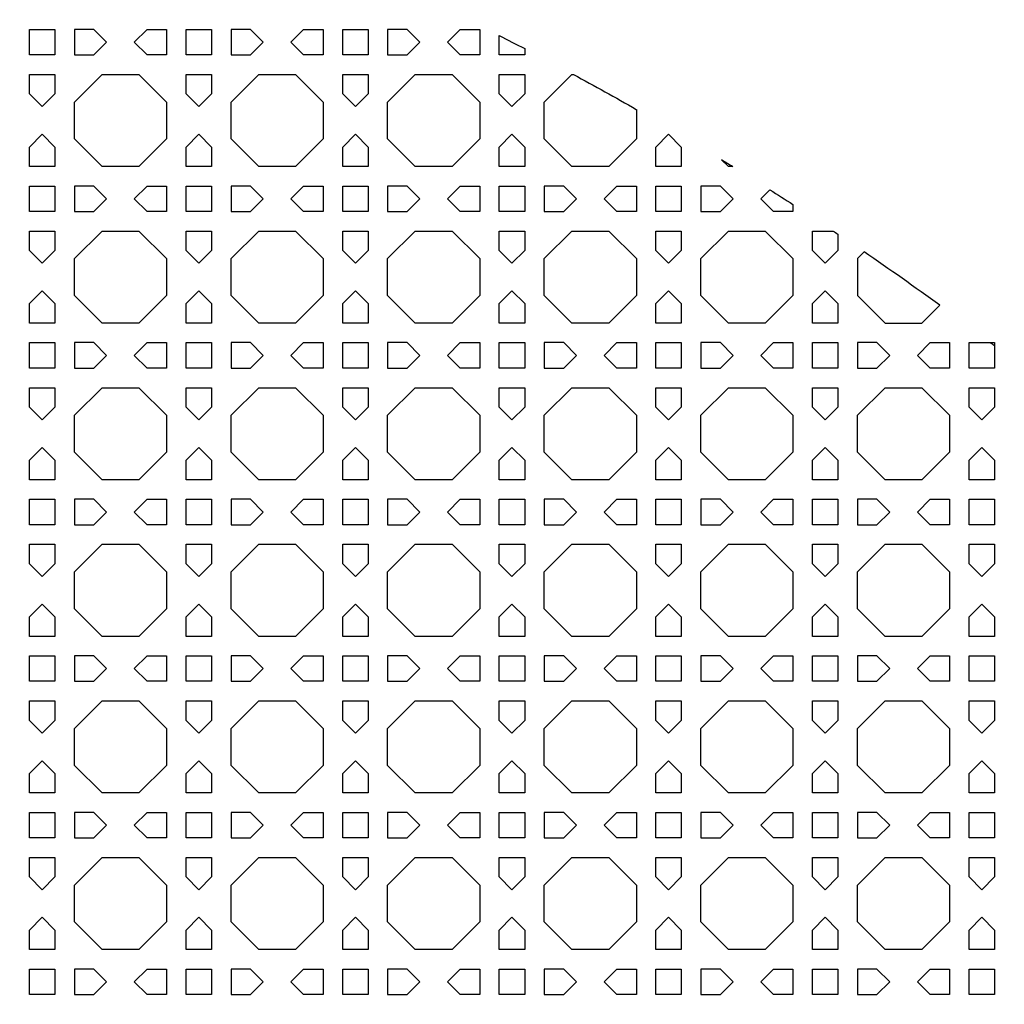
# Model space of a CAD drawing. Header units: millimetres. Extents: x 1204 to 5247, y 17 to 1217.
# Tile 51 of 53: x 4800 to 4951, y 914 to 1065. Entities that reach past the tile are written whole.
import ezdxf

# ---------------------------------------------------------------- set-up
doc = ezdxf.new("R2010")
doc.units = ezdxf.units.MM
doc.header["$LTSCALE"] = 50
doc.layers.add('PATTERN', color=252, linetype='Continuous', true_color=0x696969)
doc.layers.add('PERIMETRO', color=7, linetype='Continuous', true_color=0x000000)

msp = doc.modelspace()

# ---------------------------------------------------------------- linework, layer by layer
at = {"layer": 'PATTERN'}
for points in [[(4801.08, 1059.85), (4801.08, 1063.76), (4804.99, 1063.76), (4804.99, 1059.85)], [(4807.99, 1059.85), (4810.98, 1059.85), (4812.93, 1061.81), (4810.98, 1063.76), (4807.99, 1063.76)], [(4819.13, 1063.76), (4822.12, 1063.76), (4822.12, 1059.85), (4819.13, 1059.85), (4817.18, 1061.81)], [(4829.03, 1063.76), (4829.03, 1059.85), (4825.12, 1059.85), (4825.12, 1063.76)], [(4832.03, 1059.85), (4835.02, 1059.85), (4836.98, 1061.81), (4835.02, 1063.76), (4832.03, 1063.76)], [(4843.17, 1063.76), (4846.17, 1063.76), (4846.17, 1059.85), (4843.17, 1059.85), (4841.22, 1061.81)], [(4853.07, 1063.76), (4853.07, 1059.85), (4849.17, 1059.85), (4849.17, 1063.76)], [(4856.07, 1059.85), (4859.06, 1059.85), (4861.02, 1061.81), (4859.06, 1063.76), (4856.07, 1063.76)], [(4867.21, 1063.76), (4870.21, 1063.76), (4870.21, 1059.85), (4867.21, 1059.85), (4865.26, 1061.81)], [(4801.08, 1053.86), (4801.08, 1056.85), (4804.99, 1056.85), (4804.99, 1053.86), (4803.04, 1051.91)], [(4817.89, 1056.85), (4822.12, 1052.62), (4822.12, 1046.96), (4817.89, 1042.72), (4812.22, 1042.72), (4807.99, 1046.96), (4807.99, 1052.62), (4812.22, 1056.85)], [(4825.12, 1053.86), (4825.12, 1056.85), (4829.03, 1056.85), (4829.03, 1053.86), (4827.08, 1051.91)], [(4841.93, 1056.85), (4846.17, 1052.62), (4846.17, 1046.96), (4841.93, 1042.72), (4836.27, 1042.72), (4832.03, 1046.96), (4832.03, 1052.62), (4836.27, 1056.85)], [(4849.17, 1053.86), (4849.17, 1056.85), (4853.07, 1056.85), (4853.07, 1053.86), (4851.12, 1051.91)], [(4865.97, 1056.85), (4870.21, 1052.62), (4870.21, 1046.96), (4865.97, 1042.72), (4860.31, 1042.72), (4856.07, 1046.96), (4856.07, 1052.62), (4860.31, 1056.85)], [(4873.21, 1053.86), (4873.21, 1056.85), (4877.11, 1056.85), (4877.11, 1053.86), (4875.16, 1051.91)], [(4804.99, 1045.71), (4804.99, 1042.72), (4801.08, 1042.72), (4801.08, 1045.71), (4803.04, 1047.67)], [(4829.03, 1045.71), (4829.03, 1042.72), (4825.12, 1042.72), (4825.12, 1045.71), (4827.08, 1047.67)], [(4853.07, 1045.71), (4853.07, 1042.72), (4849.17, 1042.72), (4849.17, 1045.71), (4851.12, 1047.67)], [(4877.11, 1045.71), (4877.11, 1042.72), (4873.21, 1042.72), (4873.21, 1045.71), (4875.16, 1047.67)], [(4901.15, 1045.71), (4901.15, 1042.72), (4897.25, 1042.72), (4897.25, 1045.71), (4899.2, 1047.67)], [(4801.08, 1035.81), (4801.08, 1039.72), (4804.99, 1039.72), (4804.99, 1035.81)], [(4807.99, 1035.81), (4810.98, 1035.81), (4812.93, 1037.77), (4810.98, 1039.72), (4807.99, 1039.72)], [(4819.13, 1039.72), (4822.12, 1039.72), (4822.12, 1035.81), (4819.13, 1035.81), (4817.18, 1037.77)], [(4829.03, 1039.72), (4829.03, 1035.81), (4825.12, 1035.81), (4825.12, 1039.72)], [(4832.03, 1035.81), (4835.02, 1035.81), (4836.98, 1037.77), (4835.02, 1039.72), (4832.03, 1039.72)], [(4843.17, 1039.72), (4846.17, 1039.72), (4846.17, 1035.81), (4843.17, 1035.81), (4841.22, 1037.77)], [(4853.07, 1039.72), (4853.07, 1035.81), (4849.17, 1035.81), (4849.17, 1039.72)], [(4856.07, 1035.81), (4859.06, 1035.81), (4861.02, 1037.77), (4859.06, 1039.72), (4856.07, 1039.72)], [(4867.21, 1039.72), (4870.21, 1039.72), (4870.21, 1035.81), (4867.21, 1035.81), (4865.26, 1037.77)], [(4877.11, 1039.72), (4877.11, 1035.81), (4873.21, 1035.81), (4873.21, 1039.72)], [(4880.11, 1035.81), (4883.11, 1035.81), (4885.06, 1037.77), (4883.11, 1039.72), (4880.11, 1039.72)], [(4891.26, 1039.72), (4894.25, 1039.72), (4894.25, 1035.81), (4891.26, 1035.81), (4889.3, 1037.77)], [(4901.15, 1039.72), (4901.15, 1035.81), (4897.25, 1035.81), (4897.25, 1039.72)], [(4904.15, 1035.81), (4907.15, 1035.81), (4909.1, 1037.77), (4907.15, 1039.72), (4904.15, 1039.72)], [(4801.08, 1029.82), (4801.08, 1032.81), (4804.99, 1032.81), (4804.99, 1029.82), (4803.04, 1027.87)], [(4817.89, 1032.81), (4822.12, 1028.58), (4822.12, 1022.91), (4817.89, 1018.68), (4812.22, 1018.68), (4807.99, 1022.91), (4807.99, 1028.58), (4812.22, 1032.81)], [(4825.12, 1029.82), (4825.12, 1032.81), (4829.03, 1032.81), (4829.03, 1029.82), (4827.08, 1027.87)], [(4841.93, 1032.81), (4846.17, 1028.58), (4846.17, 1022.91), (4841.93, 1018.68), (4836.27, 1018.68), (4832.03, 1022.91), (4832.03, 1028.58), (4836.27, 1032.81)], [(4849.17, 1029.82), (4849.17, 1032.81), (4853.07, 1032.81), (4853.07, 1029.82), (4851.12, 1027.87)], [(4865.97, 1032.81), (4870.21, 1028.58), (4870.21, 1022.91), (4865.97, 1018.68), (4860.31, 1018.68), (4856.07, 1022.91), (4856.07, 1028.58), (4860.31, 1032.81)], [(4873.21, 1029.82), (4873.21, 1032.81), (4877.11, 1032.81), (4877.11, 1029.82), (4875.16, 1027.87)], [(4890.01, 1032.81), (4894.25, 1028.58), (4894.25, 1022.91), (4890.01, 1018.68), (4884.35, 1018.68), (4880.11, 1022.91), (4880.11, 1028.58), (4884.35, 1032.81)], [(4897.25, 1029.82), (4897.25, 1032.81), (4901.15, 1032.81), (4901.15, 1029.82), (4899.2, 1027.87)], [(4914.05, 1032.81), (4918.29, 1028.58), (4918.29, 1022.91), (4914.05, 1018.68), (4908.39, 1018.68), (4904.15, 1022.91), (4904.15, 1028.58), (4908.39, 1032.81)], [(4804.99, 1021.67), (4804.99, 1018.68), (4801.08, 1018.68), (4801.08, 1021.67), (4803.04, 1023.62)], [(4829.03, 1021.67), (4829.03, 1018.68), (4825.12, 1018.68), (4825.12, 1021.67), (4827.08, 1023.62)], [(4853.07, 1021.67), (4853.07, 1018.68), (4849.17, 1018.68), (4849.17, 1021.67), (4851.12, 1023.62)], [(4877.11, 1021.67), (4877.11, 1018.68), (4873.21, 1018.68), (4873.21, 1021.67), (4875.16, 1023.62)], [(4901.15, 1021.67), (4901.15, 1018.68), (4897.25, 1018.68), (4897.25, 1021.67), (4899.2, 1023.62)], [(4925.2, 1021.67), (4925.2, 1018.68), (4921.29, 1018.68), (4921.29, 1021.67), (4923.24, 1023.62)], [(4801.08, 1011.77), (4801.08, 1015.68), (4804.99, 1015.68), (4804.99, 1011.77)], [(4807.99, 1011.77), (4810.98, 1011.77), (4812.93, 1013.72), (4810.98, 1015.68), (4807.99, 1015.68)], [(4819.13, 1015.68), (4822.12, 1015.68), (4822.12, 1011.77), (4819.13, 1011.77), (4817.18, 1013.72)], [(4829.03, 1015.68), (4829.03, 1011.77), (4825.12, 1011.77), (4825.12, 1015.68)], [(4832.03, 1011.77), (4835.02, 1011.77), (4836.98, 1013.72), (4835.02, 1015.68), (4832.03, 1015.68)], [(4843.17, 1015.68), (4846.17, 1015.68), (4846.17, 1011.77), (4843.17, 1011.77), (4841.22, 1013.72)], [(4853.07, 1015.68), (4853.07, 1011.77), (4849.17, 1011.77), (4849.17, 1015.68)], [(4856.07, 1011.77), (4859.06, 1011.77), (4861.02, 1013.72), (4859.06, 1015.68), (4856.07, 1015.68)], [(4867.21, 1015.68), (4870.21, 1015.68), (4870.21, 1011.77), (4867.21, 1011.77), (4865.26, 1013.72)], [(4877.11, 1015.68), (4877.11, 1011.77), (4873.21, 1011.77), (4873.21, 1015.68)], [(4880.11, 1011.77), (4883.11, 1011.77), (4885.06, 1013.72), (4883.11, 1015.68), (4880.11, 1015.68)], [(4891.26, 1015.68), (4894.25, 1015.68), (4894.25, 1011.77), (4891.26, 1011.77), (4889.3, 1013.72)], [(4901.15, 1015.68), (4901.15, 1011.77), (4897.25, 1011.77), (4897.25, 1015.68)], [(4904.15, 1011.77), (4907.15, 1011.77), (4909.1, 1013.72), (4907.15, 1015.68), (4904.15, 1015.68)], [(4915.3, 1015.68), (4918.29, 1015.68), (4918.29, 1011.77), (4915.3, 1011.77), (4913.34, 1013.72)], [(4925.2, 1011.77), (4921.29, 1011.77), (4921.29, 1015.68), (4925.2, 1015.68)], [(4928.2, 1011.77), (4931.19, 1011.77), (4933.14, 1013.72), (4931.19, 1015.68), (4928.2, 1015.68)], [(4939.34, 1015.68), (4942.33, 1015.68), (4942.33, 1011.77), (4939.34, 1011.77), (4937.39, 1013.72)], [(4945.33, 1015.68), (4949.24, 1015.68), (4949.24, 1011.77), (4945.33, 1011.77)], [(4801.08, 1005.78), (4801.08, 1008.77), (4804.99, 1008.77), (4804.99, 1005.78), (4803.04, 1003.83)], [(4817.89, 1008.77), (4822.12, 1004.54), (4822.12, 998.87), (4817.89, 994.64), (4812.22, 994.64), (4807.99, 998.87), (4807.99, 1004.54), (4812.22, 1008.77)], [(4825.12, 1005.78), (4825.12, 1008.77), (4829.03, 1008.77), (4829.03, 1005.78), (4827.08, 1003.83)], [(4841.93, 1008.77), (4846.17, 1004.54), (4846.17, 998.87), (4841.93, 994.64), (4836.27, 994.64), (4832.03, 998.87), (4832.03, 1004.54), (4836.27, 1008.77)], [(4849.17, 1005.78), (4849.17, 1008.77), (4853.07, 1008.77), (4853.07, 1005.78), (4851.12, 1003.83)], [(4865.97, 1008.77), (4870.21, 1004.54), (4870.21, 998.87), (4865.97, 994.64), (4860.31, 994.64), (4856.07, 998.87), (4856.07, 1004.54), (4860.31, 1008.77)], [(4873.21, 1005.78), (4873.21, 1008.77), (4877.11, 1008.77), (4877.11, 1005.78), (4875.16, 1003.83)], [(4890.01, 1008.77), (4894.25, 1004.54), (4894.25, 998.87), (4890.01, 994.64), (4884.35, 994.64), (4880.11, 998.87), (4880.11, 1004.54), (4884.35, 1008.77)], [(4897.25, 1005.78), (4897.25, 1008.77), (4901.15, 1008.77), (4901.15, 1005.78), (4899.2, 1003.83)], [(4914.05, 1008.77), (4918.29, 1004.54), (4918.29, 998.87), (4914.05, 994.64), (4908.39, 994.64), (4904.15, 998.87), (4904.15, 1004.54), (4908.39, 1008.77)], [(4921.29, 1005.78), (4921.29, 1008.77), (4925.2, 1008.77), (4925.2, 1005.78), (4923.24, 1003.83)], [(4938.1, 1008.77), (4942.33, 1004.54), (4942.33, 998.87), (4938.1, 994.64), (4932.43, 994.64), (4928.2, 998.87), (4928.2, 1004.54), (4932.43, 1008.77)], [(4945.33, 1005.78), (4945.33, 1008.77), (4949.24, 1008.77), (4949.24, 1005.78), (4947.28, 1003.83)], [(4804.99, 997.63), (4804.99, 994.64), (4801.08, 994.64), (4801.08, 997.63), (4803.04, 999.58)], [(4829.03, 997.63), (4829.03, 994.64), (4825.12, 994.64), (4825.12, 997.63), (4827.08, 999.58)], [(4853.07, 997.63), (4853.07, 994.64), (4849.17, 994.64), (4849.17, 997.63), (4851.12, 999.58)], [(4877.11, 997.63), (4877.11, 994.64), (4873.21, 994.64), (4873.21, 997.63), (4875.16, 999.58)], [(4901.15, 997.63), (4901.15, 994.64), (4897.25, 994.64), (4897.25, 997.63), (4899.2, 999.58)], [(4925.2, 997.63), (4925.2, 994.64), (4921.29, 994.64), (4921.29, 997.63), (4923.24, 999.58)], [(4949.24, 997.63), (4949.24, 994.64), (4945.33, 994.64), (4945.33, 997.63), (4947.28, 999.58)], [(4801.08, 987.73), (4801.08, 991.64), (4804.99, 991.64), (4804.99, 987.73)], [(4807.99, 987.73), (4810.98, 987.73), (4812.93, 989.68), (4810.98, 991.64), (4807.99, 991.64)], [(4819.13, 991.64), (4822.12, 991.64), (4822.12, 987.73), (4819.13, 987.73), (4817.18, 989.68)], [(4829.03, 991.64), (4829.03, 987.73), (4825.12, 987.73), (4825.12, 991.64)], [(4832.03, 987.73), (4835.02, 987.73), (4836.98, 989.68), (4835.02, 991.64), (4832.03, 991.64)], [(4843.17, 991.64), (4846.17, 991.64), (4846.17, 987.73), (4843.17, 987.73), (4841.22, 989.68)], [(4853.07, 991.64), (4853.07, 987.73), (4849.17, 987.73), (4849.17, 991.64)], [(4856.07, 987.73), (4859.06, 987.73), (4861.02, 989.68), (4859.06, 991.64), (4856.07, 991.64)], [(4867.21, 991.64), (4870.21, 991.64), (4870.21, 987.73), (4867.21, 987.73), (4865.26, 989.68)], [(4877.11, 991.64), (4877.11, 987.73), (4873.21, 987.73), (4873.21, 991.64)], [(4880.11, 987.73), (4883.11, 987.73), (4885.06, 989.68), (4883.11, 991.64), (4880.11, 991.64)], [(4891.26, 991.64), (4894.25, 991.64), (4894.25, 987.73), (4891.26, 987.73), (4889.3, 989.68)], [(4901.15, 991.64), (4901.15, 987.73), (4897.25, 987.73), (4897.25, 991.64)], [(4904.15, 987.73), (4907.15, 987.73), (4909.1, 989.68), (4907.15, 991.64), (4904.15, 991.64)], [(4915.3, 991.64), (4918.29, 991.64), (4918.29, 987.73), (4915.3, 987.73), (4913.34, 989.68)], [(4925.2, 987.73), (4921.29, 987.73), (4921.29, 991.64), (4925.2, 991.64)], [(4928.2, 987.73), (4931.19, 987.73), (4933.14, 989.68), (4931.19, 991.64), (4928.2, 991.64)], [(4939.34, 991.64), (4942.33, 991.64), (4942.33, 987.73), (4939.34, 987.73), (4937.39, 989.68)], [(4945.33, 987.73), (4945.33, 991.64), (4949.24, 991.64), (4949.24, 987.73)], [(4801.08, 981.74), (4801.08, 984.73), (4804.99, 984.73), (4804.99, 981.74), (4803.04, 979.78)], [(4817.89, 984.73), (4822.12, 980.49), (4822.12, 974.83), (4817.89, 970.59), (4812.22, 970.59), (4807.99, 974.83), (4807.99, 980.49), (4812.22, 984.73)], [(4825.12, 981.74), (4825.12, 984.73), (4829.03, 984.73), (4829.03, 981.74), (4827.08, 979.78)], [(4841.93, 984.73), (4846.17, 980.49), (4846.17, 974.83), (4841.93, 970.59), (4836.27, 970.59), (4832.03, 974.83), (4832.03, 980.49), (4836.27, 984.73)], [(4849.17, 981.74), (4849.17, 984.73), (4853.07, 984.73), (4853.07, 981.74), (4851.12, 979.78)], [(4865.97, 984.73), (4870.21, 980.49), (4870.21, 974.83), (4865.97, 970.59), (4860.31, 970.59), (4856.07, 974.83), (4856.07, 980.49), (4860.31, 984.73)], [(4873.21, 981.74), (4873.21, 984.73), (4877.11, 984.73), (4877.11, 981.74), (4875.16, 979.78)], [(4890.01, 984.73), (4894.25, 980.49), (4894.25, 974.83), (4890.01, 970.59), (4884.35, 970.59), (4880.11, 974.83), (4880.11, 980.49), (4884.35, 984.73)], [(4897.25, 981.74), (4897.25, 984.73), (4901.15, 984.73), (4901.15, 981.74), (4899.2, 979.78)], [(4914.05, 984.73), (4918.29, 980.49), (4918.29, 974.83), (4914.05, 970.59), (4908.39, 970.59), (4904.15, 974.83), (4904.15, 980.49), (4908.39, 984.73)], [(4921.29, 981.74), (4921.29, 984.73), (4925.2, 984.73), (4925.2, 981.74), (4923.24, 979.78)], [(4938.1, 984.73), (4942.33, 980.49), (4942.33, 974.83), (4938.1, 970.59), (4932.43, 970.59), (4928.2, 974.83), (4928.2, 980.49), (4932.43, 984.73)], [(4945.33, 981.74), (4945.33, 984.73), (4949.24, 984.73), (4949.24, 981.74), (4947.28, 979.78)], [(4804.99, 973.59), (4804.99, 970.59), (4801.08, 970.59), (4801.08, 973.59), (4803.04, 975.54)], [(4829.03, 973.59), (4829.03, 970.59), (4825.12, 970.59), (4825.12, 973.59), (4827.08, 975.54)], [(4853.07, 973.59), (4853.07, 970.59), (4849.17, 970.59), (4849.17, 973.59), (4851.12, 975.54)], [(4877.11, 973.59), (4877.11, 970.59), (4873.21, 970.59), (4873.21, 973.59), (4875.16, 975.54)], [(4901.15, 973.59), (4901.15, 970.59), (4897.25, 970.59), (4897.25, 973.59), (4899.2, 975.54)], [(4925.2, 973.59), (4925.2, 970.59), (4921.29, 970.59), (4921.29, 973.59), (4923.24, 975.54)], [(4949.24, 973.59), (4949.24, 970.59), (4945.33, 970.59), (4945.33, 973.59), (4947.28, 975.54)], [(4801.08, 963.69), (4801.08, 967.59), (4804.99, 967.59), (4804.99, 963.69)], [(4807.99, 963.69), (4810.98, 963.69), (4812.93, 965.64), (4810.98, 967.59), (4807.99, 967.59)], [(4819.13, 967.59), (4822.12, 967.59), (4822.12, 963.69), (4819.13, 963.69), (4817.18, 965.64)], [(4829.03, 967.59), (4829.03, 963.69), (4825.12, 963.69), (4825.12, 967.59)], [(4832.03, 963.69), (4835.02, 963.69), (4836.98, 965.64), (4835.02, 967.59), (4832.03, 967.59)], [(4843.17, 967.59), (4846.17, 967.59), (4846.17, 963.69), (4843.17, 963.69), (4841.22, 965.64)], [(4853.07, 967.59), (4853.07, 963.69), (4849.17, 963.69), (4849.17, 967.59)], [(4856.07, 963.69), (4859.06, 963.69), (4861.02, 965.64), (4859.06, 967.59), (4856.07, 967.59)], [(4867.21, 967.59), (4870.21, 967.59), (4870.21, 963.69), (4867.21, 963.69), (4865.26, 965.64)], [(4877.11, 967.59), (4877.11, 963.69), (4873.21, 963.69), (4873.21, 967.59)], [(4880.11, 963.69), (4883.11, 963.69), (4885.06, 965.64), (4883.11, 967.59), (4880.11, 967.59)], [(4891.26, 967.59), (4894.25, 967.59), (4894.25, 963.69), (4891.26, 963.69), (4889.3, 965.64)], [(4901.15, 967.59), (4901.15, 963.69), (4897.25, 963.69), (4897.25, 967.59)], [(4904.15, 963.69), (4907.15, 963.69), (4909.1, 965.64), (4907.15, 967.59), (4904.15, 967.59)], [(4915.3, 967.59), (4918.29, 967.59), (4918.29, 963.69), (4915.3, 963.69), (4913.34, 965.64)], [(4925.2, 963.69), (4921.29, 963.69), (4921.29, 967.59), (4925.2, 967.59)], [(4928.2, 963.69), (4931.19, 963.69), (4933.14, 965.64), (4931.19, 967.59), (4928.2, 967.59)], [(4939.34, 967.59), (4942.33, 967.59), (4942.33, 963.69), (4939.34, 963.69), (4937.39, 965.64)], [(4945.33, 967.59), (4949.24, 967.59), (4949.24, 963.69), (4945.33, 963.69)], [(4801.08, 957.69), (4801.08, 960.69), (4804.99, 960.69), (4804.99, 957.69), (4803.04, 955.74)], [(4817.89, 960.69), (4822.12, 956.45), (4822.12, 950.79), (4817.89, 946.55), (4812.22, 946.55), (4807.99, 950.79), (4807.99, 956.45), (4812.22, 960.69)], [(4825.12, 957.69), (4825.12, 960.69), (4829.03, 960.69), (4829.03, 957.69), (4827.08, 955.74)], [(4841.93, 960.69), (4846.17, 956.45), (4846.17, 950.79), (4841.93, 946.55), (4836.27, 946.55), (4832.03, 950.79), (4832.03, 956.45), (4836.27, 960.69)], [(4849.17, 957.69), (4849.17, 960.69), (4853.07, 960.69), (4853.07, 957.69), (4851.12, 955.74)], [(4865.97, 960.69), (4870.21, 956.45), (4870.21, 950.79), (4865.97, 946.55), (4860.31, 946.55), (4856.07, 950.79), (4856.07, 956.45), (4860.31, 960.69)], [(4873.21, 957.69), (4873.21, 960.69), (4877.11, 960.69), (4877.11, 957.69), (4875.16, 955.74)], [(4890.01, 960.69), (4894.25, 956.45), (4894.25, 950.79), (4890.01, 946.55), (4884.35, 946.55), (4880.11, 950.79), (4880.11, 956.45), (4884.35, 960.69)], [(4897.25, 957.69), (4897.25, 960.69), (4901.15, 960.69), (4901.15, 957.69), (4899.2, 955.74)], [(4914.05, 960.69), (4918.29, 956.45), (4918.29, 950.79), (4914.05, 946.55), (4908.39, 946.55), (4904.15, 950.79), (4904.15, 956.45), (4908.39, 960.69)], [(4921.29, 957.69), (4921.29, 960.69), (4925.2, 960.69), (4925.2, 957.69), (4923.24, 955.74)], [(4938.1, 960.69), (4942.33, 956.45), (4942.33, 950.79), (4938.1, 946.55), (4932.43, 946.55), (4928.2, 950.79), (4928.2, 956.45), (4932.43, 960.69)], [(4945.33, 957.69), (4945.33, 960.69), (4949.24, 960.69), (4949.24, 957.69), (4947.28, 955.74)], [(4804.99, 949.55), (4804.99, 946.55), (4801.08, 946.55), (4801.08, 949.55), (4803.04, 951.5)], [(4829.03, 949.55), (4829.03, 946.55), (4825.12, 946.55), (4825.12, 949.55), (4827.08, 951.5)], [(4853.07, 949.55), (4853.07, 946.55), (4849.17, 946.55), (4849.17, 949.55), (4851.12, 951.5)], [(4877.11, 949.55), (4877.11, 946.55), (4873.21, 946.55), (4873.21, 949.55), (4875.16, 951.5)], [(4901.15, 949.55), (4901.15, 946.55), (4897.25, 946.55), (4897.25, 949.55), (4899.2, 951.5)], [(4925.2, 949.55), (4925.2, 946.55), (4921.29, 946.55), (4921.29, 949.55), (4923.24, 951.5)], [(4949.24, 949.55), (4949.24, 946.55), (4945.33, 946.55), (4945.33, 949.55), (4947.28, 951.5)], [(4801.08, 939.65), (4801.08, 943.55), (4804.99, 943.55), (4804.99, 939.65)], [(4807.99, 939.65), (4810.98, 939.65), (4812.93, 941.6), (4810.98, 943.55), (4807.99, 943.55)], [(4819.13, 943.55), (4822.12, 943.55), (4822.12, 939.65), (4819.13, 939.65), (4817.18, 941.6)], [(4829.03, 943.55), (4829.03, 939.65), (4825.12, 939.65), (4825.12, 943.55)], [(4832.03, 939.65), (4835.02, 939.65), (4836.98, 941.6), (4835.02, 943.55), (4832.03, 943.55)], [(4843.17, 943.55), (4846.17, 943.55), (4846.17, 939.65), (4843.17, 939.65), (4841.22, 941.6)], [(4853.07, 943.55), (4853.07, 939.65), (4849.17, 939.65), (4849.17, 943.55)], [(4856.07, 939.65), (4859.06, 939.65), (4861.02, 941.6), (4859.06, 943.55), (4856.07, 943.55)], [(4867.21, 943.55), (4870.21, 943.55), (4870.21, 939.65), (4867.21, 939.65), (4865.26, 941.6)], [(4877.11, 943.55), (4877.11, 939.65), (4873.21, 939.65), (4873.21, 943.55)], [(4880.11, 939.65), (4883.11, 939.65), (4885.06, 941.6), (4883.11, 943.55), (4880.11, 943.55)], [(4891.26, 943.55), (4894.25, 943.55), (4894.25, 939.65), (4891.26, 939.65), (4889.3, 941.6)], [(4901.15, 943.55), (4901.15, 939.65), (4897.25, 939.65), (4897.25, 943.55)], [(4904.15, 939.65), (4907.15, 939.65), (4909.1, 941.6), (4907.15, 943.55), (4904.15, 943.55)], [(4915.3, 943.55), (4918.29, 943.55), (4918.29, 939.65), (4915.3, 939.65), (4913.34, 941.6)], [(4921.29, 943.55), (4925.2, 943.55), (4925.2, 939.65), (4921.29, 939.65)], [(4928.2, 939.65), (4931.19, 939.65), (4933.14, 941.6), (4931.19, 943.55), (4928.2, 943.55)], [(4939.34, 943.55), (4942.33, 943.55), (4942.33, 939.65), (4939.34, 939.65), (4937.39, 941.6)], [(4945.33, 943.55), (4949.24, 943.55), (4949.24, 939.65), (4945.33, 939.65)], [(4801.08, 933.65), (4801.08, 936.65), (4804.99, 936.65), (4804.99, 933.65), (4803.04, 931.7)], [(4817.89, 936.65), (4822.12, 932.41), (4822.12, 926.75), (4817.89, 922.51), (4812.22, 922.51), (4807.99, 926.75), (4807.99, 932.41), (4812.22, 936.65)], [(4825.12, 933.65), (4825.12, 936.65), (4829.03, 936.65), (4829.03, 933.65), (4827.08, 931.7)], [(4841.93, 936.65), (4846.17, 932.41), (4846.17, 926.75), (4841.93, 922.51), (4836.27, 922.51), (4832.03, 926.75), (4832.03, 932.41), (4836.27, 936.65)], [(4849.17, 933.65), (4849.17, 936.65), (4853.07, 936.65), (4853.07, 933.65), (4851.12, 931.7)], [(4865.97, 936.65), (4870.21, 932.41), (4870.21, 926.75), (4865.97, 922.51), (4860.31, 922.51), (4856.07, 926.75), (4856.07, 932.41), (4860.31, 936.65)], [(4873.21, 933.65), (4873.21, 936.65), (4877.11, 936.65), (4877.11, 933.65), (4875.16, 931.7)], [(4890.01, 936.65), (4894.25, 932.41), (4894.25, 926.75), (4890.01, 922.51), (4884.35, 922.51), (4880.11, 926.75), (4880.11, 932.41), (4884.35, 936.65)], [(4897.25, 933.65), (4897.25, 936.65), (4901.15, 936.65), (4901.15, 933.65), (4899.2, 931.7)], [(4914.05, 936.65), (4918.29, 932.41), (4918.29, 926.75), (4914.05, 922.51), (4908.39, 922.51), (4904.15, 926.75), (4904.15, 932.41), (4908.39, 936.65)], [(4921.29, 933.65), (4921.29, 936.65), (4925.2, 936.65), (4925.2, 933.65), (4923.24, 931.7)], [(4938.1, 936.65), (4942.33, 932.41), (4942.33, 926.75), (4938.1, 922.51), (4932.43, 922.51), (4928.2, 926.75), (4928.2, 932.41), (4932.43, 936.65)], [(4945.33, 933.65), (4945.33, 936.65), (4949.24, 936.65), (4949.24, 933.65), (4947.28, 931.7)], [(4804.99, 925.5), (4804.99, 922.51), (4801.08, 922.51), (4801.08, 925.5), (4803.04, 927.46)], [(4829.03, 925.5), (4829.03, 922.51), (4825.12, 922.51), (4825.12, 925.5), (4827.08, 927.46)], [(4853.07, 925.5), (4853.07, 922.51), (4849.17, 922.51), (4849.17, 925.5), (4851.12, 927.46)], [(4877.11, 925.5), (4877.11, 922.51), (4873.21, 922.51), (4873.21, 925.5), (4875.16, 927.46)], [(4901.15, 925.5), (4901.15, 922.51), (4897.25, 922.51), (4897.25, 925.5), (4899.2, 927.46)], [(4925.2, 925.5), (4925.2, 922.51), (4921.29, 922.51), (4921.29, 925.5), (4923.24, 927.46)], [(4949.24, 925.5), (4949.24, 922.51), (4945.33, 922.51), (4945.33, 925.5), (4947.28, 927.46)], [(4801.08, 915.61), (4801.08, 919.51), (4804.99, 919.51), (4804.99, 915.61)], [(4807.99, 915.61), (4810.98, 915.61), (4812.93, 917.56), (4810.98, 919.51), (4807.99, 919.51)], [(4819.13, 919.51), (4822.12, 919.51), (4822.12, 915.61), (4819.13, 915.61), (4817.18, 917.56)], [(4829.03, 919.51), (4829.03, 915.61), (4825.12, 915.61), (4825.12, 919.51)], [(4832.03, 915.61), (4835.02, 915.61), (4836.98, 917.56), (4835.02, 919.51), (4832.03, 919.51)], [(4843.17, 919.51), (4846.17, 919.51), (4846.17, 915.61), (4843.17, 915.61), (4841.22, 917.56)], [(4853.07, 919.51), (4853.07, 915.61), (4849.17, 915.61), (4849.17, 919.51)], [(4856.07, 915.61), (4859.06, 915.61), (4861.02, 917.56), (4859.06, 919.51), (4856.07, 919.51)], [(4867.21, 919.51), (4870.21, 919.51), (4870.21, 915.61), (4867.21, 915.61), (4865.26, 917.56)], [(4877.11, 919.51), (4877.11, 915.61), (4873.21, 915.61), (4873.21, 919.51)], [(4880.11, 915.61), (4883.11, 915.61), (4885.06, 917.56), (4883.11, 919.51), (4880.11, 919.51)], [(4891.26, 919.51), (4894.25, 919.51), (4894.25, 915.61), (4891.26, 915.61), (4889.3, 917.56)], [(4901.15, 919.51), (4901.15, 915.61), (4897.25, 915.61), (4897.25, 919.51)], [(4904.15, 915.61), (4907.15, 915.61), (4909.1, 917.56), (4907.15, 919.51), (4904.15, 919.51)], [(4915.3, 919.51), (4918.29, 919.51), (4918.29, 915.61), (4915.3, 915.61), (4913.34, 917.56)], [(4921.29, 919.51), (4925.2, 919.51), (4925.2, 915.61), (4921.29, 915.61)], [(4928.2, 915.61), (4931.19, 915.61), (4933.14, 917.56), (4931.19, 919.51), (4928.2, 919.51)], [(4939.34, 919.51), (4942.33, 919.51), (4942.33, 915.61), (4939.34, 915.61), (4937.39, 917.56)], [(4945.33, 919.51), (4949.24, 919.51), (4949.24, 915.61), (4945.33, 915.61)]]:
    msp.add_lwpolyline(points, close=True, dxfattribs=at)
for points in [[(4877.11, 1060.82), (4877.11, 1059.85), (4873.21, 1059.85), (4873.21, 1062.82)], [(4894.25, 1051.49), (4894.25, 1046.96), (4890.01, 1042.72), (4884.35, 1042.72), (4880.11, 1046.96), (4880.11, 1052.62), (4884.35, 1056.85), (4884.59, 1056.85)], [(4909.05, 1042.72), (4908.39, 1042.72), (4907.34, 1043.77)], [(4918.29, 1036.89), (4918.29, 1035.81), (4915.3, 1035.81), (4913.34, 1037.77), (4914.74, 1039.16)], [(4925.2, 1032.34), (4925.2, 1029.82), (4923.24, 1027.87), (4921.29, 1029.82), (4921.29, 1032.81), (4924.49, 1032.81)], [(4929.23, 1029.61), (4928.2, 1028.58), (4928.2, 1022.91), (4932.43, 1018.68), (4938.1, 1018.68), (4940.84, 1021.42)]]:
    msp.add_lwpolyline(points, dxfattribs=at)
at = {"layer": 'PATTERN', "extrusion": (0, 0, -1)}
for start, end in [(116.9289, 117.4321), (118.4018, 119.6676), (121.4092, 121.6399), (122.4084, 122.8916), (123.7417, 123.8391)]:
    msp.add_arc((-4646.76, 617.04), 500, start, end, dxfattribs=at)
at = {"layer": 'PATTERN'}
for start, end in [(53.9748, 55.6028), (52.775, 52.871)]:
    msp.add_arc((4646.76, 617.04), 500, start, end, dxfattribs=at)
at = {"layer": 'PERIMETRO'}
msp.add_circle((4646.76, 617.04), 600, dxfattribs=at)

doc.saveas('drawing.dxf')
